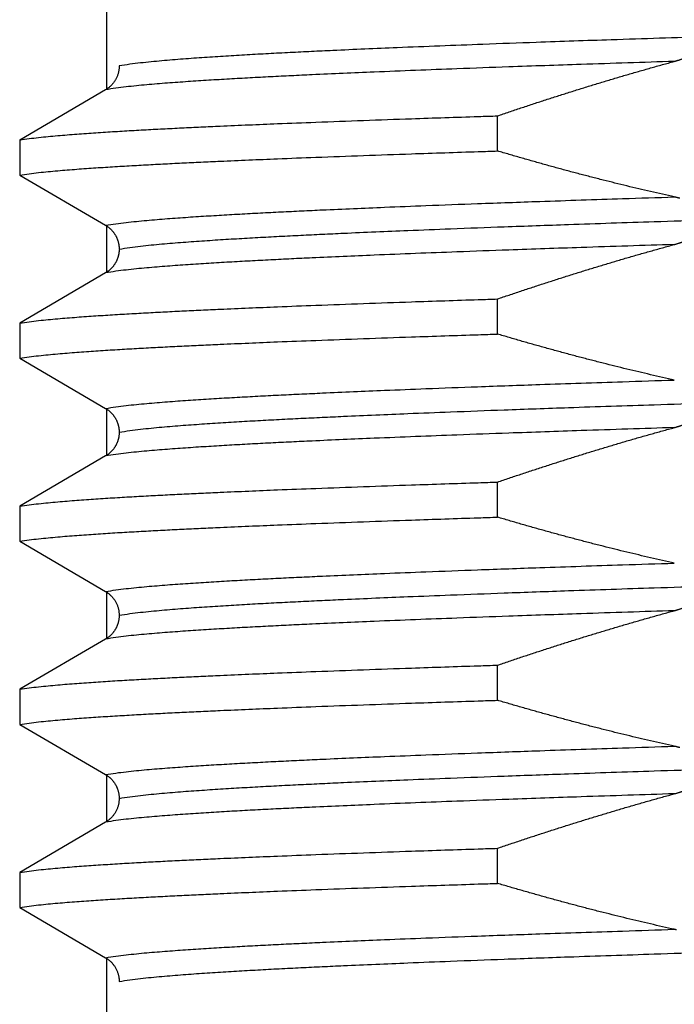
# Model space of a CAD drawing. Header units: millimetres. Extents: x 0 to 1071, y 0 to 742.
# Tile 40 of 130: x 206.76 to 210.34, y 469.79 to 475.17. Entities that reach past the tile are written whole.
import ezdxf

# ---------------------------------------------------------------- set-up
doc = ezdxf.new("R2010")
doc.units = ezdxf.units.MM
doc.header["$LTSCALE"] = 0.454724
doc.layers.add('NoLayerName_001', color=7, linetype='Continuous')

msp = doc.modelspace()

# ---------------------------------------------------------------- linework, layer by layer
at = {"layer": 'NoLayerName_001', "color": 60, "linetype": 'Continuous', "lineweight": 25}
for p, q in [((207.237255, 474.784559), (207.237255, 477.805713)), ((207.230295, 474.784559), (206.761125, 474.510308)), ((209.37063, 474.450383), (209.37063, 474.642093)), ((206.761125, 474.510308), (206.761125, 474.318598)), ((206.761125, 474.318598), (207.230294, 474.044347)), ((207.237255, 473.784559), (207.237255, 474.044347)), ((207.230295, 473.784559), (206.761125, 473.510308)), ((209.37063, 473.450383), (209.37063, 473.642093)), ((206.761125, 473.510308), (206.761125, 473.318598)), ((206.761125, 473.318598), (207.230289, 473.04435)), ((207.237255, 472.78454), (207.237255, 473.04435)), ((207.230261, 472.78454), (206.761125, 472.510308)), ((209.37063, 472.450383), (209.37063, 472.642093)), ((206.761125, 472.510308), (206.761125, 472.318598)), ((206.761125, 472.318598), (207.230268, 472.044362)), ((207.237255, 471.784559), (207.237255, 472.044362)), ((207.230294, 471.784559), (206.761125, 471.510308)), ((209.37063, 471.450383), (209.37063, 471.642093)), ((206.761125, 471.510308), (206.761125, 471.318598)), ((206.761125, 471.318598), (207.230294, 471.044347)), ((207.237255, 470.784538), (207.237255, 471.044347)), ((207.230258, 470.784538), (206.761125, 470.510308)), ((209.37063, 470.450383), (209.37063, 470.642093)), ((206.761125, 470.510308), (206.761125, 470.318598)), ((206.761125, 470.318598), (207.230258, 470.044368)), ((207.237255, 467.189453), (207.237255, 470.044368))]:
    msp.add_line(p, q, dxfattribs=at)
for points, knots in [([(210.518733, 475.074377), (210.34323, 475.068645), (210.031217, 475.058687), (209.621735, 475.044535), (209.309768, 475.03321), (209.056313, 475.023542), (208.841867, 475.014925), (208.646934, 475.00667), (208.491004, 474.999702), (208.354578, 474.993288), (208.237654, 474.987541), (208.140231, 474.982485), (208.062303, 474.978247), (208.003863, 474.974963), (207.94543, 474.971566), (207.887005, 474.968037), (207.828589, 474.964353), (207.770183, 474.960495), (207.711789, 474.956438), (207.653408, 474.952173), (207.595048, 474.947624), (207.536725, 474.942654), (207.478447, 474.937172), (207.420248, 474.930955), (207.362093, 474.924175), (207.323625, 474.917554), (207.304354, 474.914506)], [0, 0, 0, 0, 0.52679013, 0.9365158, 1.22917714, 1.46330633, 1.69743527, 1.87303188, 2.04862879, 2.16569402, 2.28275967, 2.39982475, 2.4583569, 2.51688874, 2.57542031, 2.63395185, 2.69248374, 2.75101655, 2.80955102, 2.86808795, 2.92662542, 2.98516027, 3.04369185, 3.10222256, 3.16075815, 3.21929058, 3.21929058, 3.21929058, 3.21929058]), ([(210.336547, 474.939593), (210.33847, 474.940126), (210.34232, 474.941177), (210.348074, 474.942836), (210.353813, 474.944545), (210.359534, 474.946315), (210.365236, 474.948145), (210.370919, 474.950037), (210.376582, 474.951992), (210.382222, 474.954011), (210.38784, 474.956097), (210.393433, 474.95825), (210.399001, 474.960471), (210.404541, 474.962764), (210.410049, 474.965133), (210.415521, 474.96758), (210.420956, 474.970109), (210.426349, 474.972723), (210.431697, 474.975425), (210.436996, 474.978219), (210.442244, 474.981107), (210.447437, 474.984094), (210.45257, 474.987181), (210.457637, 474.990377), (210.462629, 474.993688), (210.467538, 474.997123), (210.472354, 475.000686), (210.477069, 475.004386), (210.481667, 475.008231), (210.486133, 475.012229), (210.490452, 475.01639), (210.494605, 475.020721), (210.498574, 475.025226), (210.50232, 475.029921), (210.5058, 475.034819), (210.508968, 475.039932), (210.511783, 475.045266), (210.514172, 475.050821), (210.51618, 475.056543), (210.517027, 475.060493), (210.517512, 475.06245)], [0, 0, 0, 0, 0.005986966, 0.011974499, 0.017962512, 0.023950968, 0.029939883, 0.035929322, 0.041919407, 0.047910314, 0.053902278, 0.059895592, 0.065890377, 0.071885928, 0.07788147, 0.083876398, 0.089870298, 0.09586295, 0.101854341, 0.107844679, 0.113834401, 0.119824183, 0.125814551, 0.131804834, 0.137794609, 0.143784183, 0.149774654, 0.155767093, 0.161760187, 0.167753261, 0.173747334, 0.17974529, 0.185749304, 0.191753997, 0.197757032, 0.203763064, 0.209784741, 0.21583411, 0.221892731, 0.227939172, 0.227939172, 0.227939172, 0.227939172]), ([(210.336543, 474.939592), (210.16694, 474.934047), (209.865418, 474.924421), (209.469705, 474.910706), (209.168229, 474.899721), (208.923297, 474.890335), (208.716063, 474.881965), (208.527686, 474.873943), (208.377, 474.867169), (208.245163, 474.860932), (208.132172, 474.855343), (208.038026, 474.850425), (207.96272, 474.846303), (207.906246, 474.843109), (207.849779, 474.839806), (207.793319, 474.836373), (207.736868, 474.832791), (207.680428, 474.82904), (207.623999, 474.825096), (207.567583, 474.82095), (207.511187, 474.816528), (207.454827, 474.811701), (207.398511, 474.806383), (207.34227, 474.800367), (207.286072, 474.793803), (207.248888, 474.787464), (207.230261, 474.78454)], [0, 0, 0, 0, 0.50907828, 0.90502807, 1.18784948, 1.41410673, 1.64036375, 1.81005644, 1.9797494, 2.09287861, 2.20600821, 2.31913729, 2.37570147, 2.43226537, 2.48882905, 2.54539269, 2.60195667, 2.6585215, 2.71508787, 2.77165653, 2.8282256, 2.88479222, 2.94135588, 2.99791887, 3.05448627, 3.11105073, 3.11105073, 3.11105073, 3.11105073]), ([(209.37063, 474.642093), (209.391901, 474.649309), (209.434423, 474.663797), (209.498324, 474.685192), (209.562298, 474.706376), (209.626359, 474.727309), (209.690501, 474.747993), (209.754728, 474.76842), (209.819038, 474.788583), (209.883432, 474.808477), (209.947909, 474.828095), (210.01247, 474.84743), (210.077114, 474.866476), (210.141842, 474.885229), (210.206657, 474.90367), (210.271544, 474.921843), (210.314887, 474.933651), (210.336547, 474.939593)], [0, 0, 0, 0, 0.06738228, 0.1347694, 0.2021603, 0.26955401, 0.33694961, 0.40434626, 0.4717432, 0.53913974, 0.60653526, 0.67392922, 0.74132116, 0.80871072, 0.8760976, 0.94348159, 1.01086257, 1.01086257, 1.01086257, 1.01086257]), ([(207.304354, 474.914506), (207.304286, 474.911923), (207.304249, 474.906745), (207.303602, 474.89899), (207.302605, 474.891255), (207.3012, 474.883563), (207.299406, 474.875937), (207.297223, 474.868402), (207.294656, 474.860981), (207.291708, 474.853697), (207.288383, 474.846573), (207.284684, 474.839634), (207.280616, 474.832904), (207.276196, 474.826399), (207.271442, 474.820137), (207.266373, 474.814135), (207.261007, 474.808408), (207.25536, 474.802975), (207.249454, 474.797848), (207.243296, 474.79306), (207.23694, 474.78857), (207.232489, 474.785923), (207.230295, 474.784559)], [0, 0, 0, 0, 0.007751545, 0.015528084, 0.023326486, 0.031143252, 0.038974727, 0.046817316, 0.054667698, 0.062523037, 0.070381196, 0.078240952, 0.086101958, 0.093963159, 0.101822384, 0.109676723, 0.117522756, 0.125356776, 0.133175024, 0.140973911, 0.148750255, 0.156501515, 0.156501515, 0.156501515, 0.156501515]), ([(206.761125, 474.510308), (206.778363, 474.512848), (206.812785, 474.518316), (206.864735, 474.524194), (206.916726, 474.529581), (206.96878, 474.534364), (207.020871, 474.538718), (207.072991, 474.542729), (207.125127, 474.546513), (207.177275, 474.550101), (207.229435, 474.553512), (207.281604, 474.556768), (207.333781, 474.559891), (207.385965, 474.562902), (207.455551, 474.566779), (207.542547, 474.571388), (207.646959, 474.576611), (207.751382, 474.581593), (207.87322, 474.587153), (208.012478, 474.593194), (208.186565, 474.600373), (208.395489, 474.608537), (208.639253, 474.617547), (208.935272, 474.627903), (209.179069, 474.635977), (209.335801, 474.640977), (209.37063, 474.642093)], [0, 0, 0, 0, 0.05227081, 0.10454295, 0.15681302, 0.20908378, 0.26135679, 0.31363107, 0.36590409, 0.4181756, 0.4704463, 0.52271668, 0.57498704, 0.62725752, 0.67952818, 0.78406999, 0.88861208, 0.99315376, 1.09769515, 1.25450709, 1.41131904, 1.62040181, 1.88175527, 2.14310885, 2.50900395, 2.61354529, 2.61354529, 2.61354529, 2.61354529]), ([(206.761125, 474.318598), (206.778363, 474.321138), (206.812785, 474.326606), (206.864735, 474.332484), (206.916726, 474.337871), (206.96878, 474.342654), (207.020871, 474.347008), (207.072991, 474.351019), (207.125127, 474.354803), (207.177275, 474.358391), (207.229435, 474.361802), (207.281604, 474.365058), (207.333781, 474.368181), (207.385965, 474.371192), (207.455551, 474.375069), (207.542547, 474.379678), (207.646959, 474.384901), (207.751382, 474.389883), (207.87322, 474.395444), (208.012478, 474.401485), (208.186565, 474.408663), (208.395489, 474.416827), (208.639253, 474.425837), (208.935272, 474.436194), (209.179069, 474.444267), (209.335801, 474.449268), (209.37063, 474.450383)], [0, 0, 0, 0, 0.05227081, 0.10454295, 0.15681302, 0.20908378, 0.26135679, 0.31363107, 0.36590409, 0.4181756, 0.4704463, 0.52271668, 0.57498704, 0.62725752, 0.67952818, 0.78406999, 0.88861208, 0.99315376, 1.09769515, 1.25450709, 1.41131904, 1.62040181, 1.88175527, 2.14310885, 2.50900395, 2.61354529, 2.61354529, 2.61354529, 2.61354529]), ([(210.33655, 474.199422), (210.314901, 474.204238), (210.271582, 474.213784), (210.206719, 474.228623), (210.141923, 474.243766), (210.077206, 474.259263), (210.012567, 474.275091), (209.948006, 474.291248), (209.883525, 474.307726), (209.819125, 474.32452), (209.754804, 474.341622), (209.690566, 474.359025), (209.62641, 474.376724), (209.562335, 474.39471), (209.498348, 474.412986), (209.434434, 474.431505), (209.391904, 474.444113), (209.37063, 474.450383)], [0, 0, 0, 0, 0.066534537, 0.133073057, 0.199615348, 0.266161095, 0.332709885, 0.399261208, 0.465814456, 0.53236893, 0.598923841, 0.665478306, 0.73203136, 0.798581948, 0.865128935, 0.931671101, 0.99820715, 0.99820715, 0.99820715, 0.99820715]), ([(207.230261, 474.044366), (207.248888, 474.047291), (207.286072, 474.05363), (207.342269, 474.060194), (207.398511, 474.06621), (207.454827, 474.071528), (207.511187, 474.076354), (207.567583, 474.080776), (207.623999, 474.084923), (207.680428, 474.088866), (207.736869, 474.092618), (207.793319, 474.0962), (207.849779, 474.099633), (207.906246, 474.102937), (207.981545, 474.107196), (208.075682, 474.112264), (208.188666, 474.118001), (208.301664, 474.123461), (208.433506, 474.129572), (208.584198, 474.136219), (208.77258, 474.144115), (208.998658, 474.153121), (209.28128, 474.163758), (209.639294, 474.176492), (209.997332, 474.188557), (210.242319, 474.196382), (210.336543, 474.199423)], [0, 0, 0, 0, 0.05656448, 0.1131319, 0.16969492, 0.2262586, 0.28282524, 0.33939432, 0.395963, 0.4525294, 0.50909425, 0.56565824, 0.62222191, 0.67878561, 0.73534953, 0.84847815, 0.96160764, 1.07473718, 1.18786615, 1.35755901, 1.52725177, 1.75350893, 2.03633057, 2.37571627, 2.82823048, 3.11105187, 3.11105187, 3.11105187, 3.11105187]), ([(210.367113, 474.191844), (210.365425, 474.192305), (210.362052, 474.193239), (210.356973, 474.194567), (210.351884, 474.195853), (210.346782, 474.197089), (210.341672, 474.198285), (210.338256, 474.19904), (210.33655, 474.199422)], [0, 0, 0, 0, 0.0052497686, 0.0104994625, 0.0157488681, 0.020997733, 0.026245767, 0.0314926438, 0.0314926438, 0.0314926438, 0.0314926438]), ([(207.304361, 473.9144), (207.323632, 473.917448), (207.3621, 473.924069), (207.420256, 473.930849), (207.478454, 473.937065), (207.536732, 473.942548), (207.595055, 473.947518), (207.653415, 473.952067), (207.711796, 473.956332), (207.77019, 473.960388), (207.828596, 473.964246), (207.887012, 473.96793), (207.945437, 473.97146), (208.00387, 473.974857), (208.08179, 473.979236), (208.179205, 473.984446), (208.296121, 473.990344), (208.413052, 473.995958), (208.549483, 474.002243), (208.705419, 474.009081), (208.900357, 474.017207), (209.134303, 474.02648), (209.426759, 474.037438), (209.797231, 474.050571), (210.167726, 474.063028), (210.421236, 474.071125), (210.518739, 474.074271)], [0, 0, 0, 0, 0.05853241, 0.11706797, 0.17559866, 0.23413021, 0.29266504, 0.35120248, 0.40973939, 0.46827384, 0.52680663, 0.58533849, 0.64387001, 0.70240156, 0.76093337, 0.87799787, 0.9950633, 1.11212879, 1.22919366, 1.40479033, 1.58038688, 1.81451579, 2.10717714, 2.45837048, 2.92662819, 3.21928928, 3.21928928, 3.21928928, 3.21928928]), ([(207.230294, 474.044347), (207.231763, 474.043453), (207.234725, 474.041703), (207.23903, 474.03885), (207.243248, 474.035865), (207.247359, 474.032729), (207.251362, 474.029452), (207.25525, 474.026037), (207.259018, 474.02249), (207.262659, 474.018814), (207.266169, 474.015014), (207.269545, 474.011096), (207.272782, 474.007065), (207.275878, 474.002925), (207.278827, 473.998681), (207.281628, 473.994339), (207.284276, 473.989903), (207.286768, 473.985378), (207.289102, 473.98077), (207.291277, 473.976084), (207.293293, 473.971326), (207.295149, 473.966501), (207.296843, 473.961615), (207.298374, 473.956673), (207.299743, 473.95168), (207.300945, 473.946644), (207.301975, 473.941571), (207.302829, 473.936467), (207.303504, 473.931339), (207.303986, 473.926195), (207.304302, 473.921041), (207.304321, 473.917601), (207.304354, 473.915883)], [0, 0, 0, 0, 0.005157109, 0.010319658, 0.015486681, 0.020657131, 0.025829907, 0.031003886, 0.036177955, 0.041351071, 0.046522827, 0.051693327, 0.056862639, 0.062030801, 0.06719784, 0.072363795, 0.07752874, 0.082692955, 0.087857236, 0.093022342, 0.098188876, 0.103357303, 0.108527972, 0.113701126, 0.11887687, 0.12405409, 0.129230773, 0.134405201, 0.139576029, 0.144742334, 0.149903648, 0.155060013, 0.155060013, 0.155060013, 0.155060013]), ([(210.336551, 473.939595), (210.338466, 473.940125), (210.342301, 473.941172), (210.34803, 473.942823), (210.353744, 473.944524), (210.359441, 473.946286), (210.36512, 473.948107), (210.370779, 473.94999), (210.376418, 473.951934), (210.382035, 473.953943), (210.38763, 473.956018), (210.3932, 473.958158), (210.398746, 473.960367), (210.404264, 473.962647), (210.40975, 473.965002), (210.415201, 473.967434), (210.420615, 473.969947), (210.425988, 473.972545), (210.431316, 473.975229), (210.436596, 473.978004), (210.441825, 473.980873), (210.447, 473.983839), (210.452116, 473.986904), (210.457167, 473.990077), (210.462145, 473.993363), (210.467041, 473.99677), (210.471849, 474.000305), (210.476558, 474.003973), (210.481154, 474.007783), (210.485619, 474.011746), (210.489937, 474.015868), (210.494089, 474.020158), (210.498056, 474.024623), (210.501806, 474.029275), (210.5053, 474.034127), (210.508501, 474.039191), (210.511374, 474.044474), (210.513852, 474.049971), (210.515966, 474.055635), (210.516878, 474.059558), (210.517396, 474.061498)], [0, 0, 0, 0, 0.005961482, 0.011923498, 0.017885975, 0.023848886, 0.029812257, 0.035776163, 0.041740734, 0.047706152, 0.053672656, 0.059640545, 0.06560994, 0.071580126, 0.077550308, 0.083519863, 0.08948835, 0.095455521, 0.101421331, 0.107385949, 0.11334977, 0.119313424, 0.125277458, 0.131241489, 0.137205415, 0.143169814, 0.149135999, 0.155105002, 0.161074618, 0.167043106, 0.173010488, 0.178978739, 0.184950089, 0.190922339, 0.196896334, 0.202878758, 0.208882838, 0.214918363, 0.220960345, 0.226983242, 0.226983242, 0.226983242, 0.226983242]), ([(210.336543, 473.939592), (210.166941, 473.934048), (209.865418, 473.924421), (209.469706, 473.910707), (209.168229, 473.899721), (208.923297, 473.890335), (208.716063, 473.881965), (208.527686, 473.873943), (208.377, 473.867169), (208.245164, 473.860933), (208.132172, 473.855343), (208.038026, 473.850426), (207.96272, 473.846304), (207.906246, 473.84311), (207.849779, 473.839806), (207.793319, 473.836373), (207.736869, 473.832791), (207.680428, 473.82904), (207.623999, 473.825096), (207.567583, 473.82095), (207.511187, 473.816528), (207.454827, 473.811701), (207.398511, 473.806383), (207.34227, 473.800367), (207.286072, 473.793803), (207.248888, 473.787464), (207.230261, 473.78454)], [0, 0, 0, 0, 0.50907838, 0.90502824, 1.1878497, 1.41410699, 1.64036405, 1.81005677, 1.97974976, 2.09287899, 2.20600862, 2.31913772, 2.37570191, 2.43226582, 2.48882951, 2.54539316, 2.60195715, 2.65852199, 2.71508838, 2.77165704, 2.82822612, 2.88479275, 2.94135642, 2.99791943, 3.05448684, 3.11105131, 3.11105131, 3.11105131, 3.11105131]), ([(207.304354, 473.913028), (207.30432, 473.911309), (207.304299, 473.907869), (207.303982, 473.902715), (207.3035, 473.897571), (207.302826, 473.892443), (207.301973, 473.887339), (207.300944, 473.882265), (207.299744, 473.877229), (207.298377, 473.872236), (207.296846, 473.867294), (207.295152, 473.862407), (207.293296, 473.857582), (207.29128, 473.852824), (207.289104, 473.848138), (207.286769, 473.84353), (207.284277, 473.839005), (207.281629, 473.834569), (207.278828, 473.830226), (207.275878, 473.825983), (207.272783, 473.821843), (207.269545, 473.817811), (207.26617, 473.813893), (207.26266, 473.810093), (207.259019, 473.806417), (207.255251, 473.80287), (207.251363, 473.799455), (207.24736, 473.796177), (207.243248, 473.793041), (207.23903, 473.790056), (207.234725, 473.787203), (207.231763, 473.785453), (207.230295, 473.784559)], [0, 0, 0, 0, 0.005156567, 0.010318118, 0.015484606, 0.020655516, 0.025829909, 0.03100646, 0.036183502, 0.041359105, 0.046532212, 0.051702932, 0.056871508, 0.062038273, 0.06720367, 0.072368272, 0.077532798, 0.082698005, 0.087864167, 0.093031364, 0.098199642, 0.10336904, 0.108539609, 0.113711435, 0.118884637, 0.124058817, 0.129232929, 0.134405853, 0.139576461, 0.144743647, 0.149906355, 0.155063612, 0.155063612, 0.155063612, 0.155063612]), ([(209.37063, 473.642093), (209.391901, 473.649309), (209.434424, 473.663798), (209.498325, 473.685192), (209.562299, 473.706377), (209.62636, 473.727309), (209.690503, 473.747994), (209.75473, 473.76842), (209.81904, 473.788584), (209.883434, 473.808478), (209.947912, 473.828095), (210.012473, 473.847431), (210.077118, 473.866477), (210.141846, 473.88523), (210.206661, 473.903672), (210.271549, 473.921845), (210.314891, 473.933653), (210.336551, 473.939595)], [0, 0, 0, 0, 0.06738262, 0.13477006, 0.2021613, 0.26955534, 0.33695127, 0.40434826, 0.47174553, 0.5391424, 0.60653826, 0.67393255, 0.74132483, 0.80871472, 0.87610193, 0.94348625, 1.01086757, 1.01086757, 1.01086757, 1.01086757]), ([(206.761125, 473.510308), (206.778363, 473.512848), (206.812785, 473.518316), (206.864735, 473.524194), (206.916726, 473.529581), (206.96878, 473.534364), (207.020871, 473.538718), (207.072991, 473.542729), (207.125127, 473.546513), (207.177275, 473.550101), (207.229435, 473.553512), (207.281604, 473.556768), (207.333781, 473.559891), (207.385965, 473.562902), (207.455551, 473.566779), (207.542547, 473.571388), (207.646959, 473.576611), (207.751382, 473.581593), (207.87322, 473.587153), (208.012478, 473.593194), (208.186565, 473.600373), (208.395489, 473.608537), (208.639253, 473.617547), (208.935272, 473.627903), (209.179069, 473.635977), (209.335801, 473.640977), (209.37063, 473.642093)], [0, 0, 0, 0, 0.05227081, 0.10454295, 0.15681302, 0.20908378, 0.26135679, 0.31363107, 0.36590409, 0.4181756, 0.4704463, 0.52271668, 0.57498704, 0.62725752, 0.67952818, 0.78406999, 0.88861208, 0.99315376, 1.09769515, 1.25450709, 1.41131904, 1.62040181, 1.88175527, 2.14310885, 2.50900395, 2.61354529, 2.61354529, 2.61354529, 2.61354529]), ([(206.761125, 473.318598), (206.778363, 473.321138), (206.812785, 473.326606), (206.864735, 473.332484), (206.916726, 473.337871), (206.96878, 473.342654), (207.020871, 473.347008), (207.072991, 473.351019), (207.125127, 473.354803), (207.177275, 473.358391), (207.229435, 473.361802), (207.281604, 473.365058), (207.333781, 473.368181), (207.385965, 473.371192), (207.455551, 473.375069), (207.542547, 473.379678), (207.646959, 473.384901), (207.751382, 473.389883), (207.87322, 473.395444), (208.012478, 473.401485), (208.186565, 473.408663), (208.395489, 473.416827), (208.639253, 473.425837), (208.935272, 473.436194), (209.179069, 473.444267), (209.335801, 473.449268), (209.37063, 473.450383)], [0, 0, 0, 0, 0.05227081, 0.10454295, 0.15681302, 0.20908378, 0.26135679, 0.31363107, 0.36590409, 0.4181756, 0.4704463, 0.52271668, 0.57498704, 0.62725752, 0.67952818, 0.78406999, 0.88861208, 0.99315376, 1.09769515, 1.25450709, 1.41131904, 1.62040181, 1.88175527, 2.14310885, 2.50900395, 2.61354529, 2.61354529, 2.61354529, 2.61354529]), ([(210.336566, 473.199418), (210.314916, 473.204234), (210.271597, 473.213781), (210.206733, 473.22862), (210.141935, 473.243763), (210.077218, 473.25926), (210.012577, 473.275088), (209.948016, 473.291245), (209.883534, 473.307724), (209.819132, 473.324518), (209.754811, 473.34162), (209.690571, 473.359024), (209.626414, 473.376723), (209.562339, 473.394709), (209.49835, 473.412986), (209.434435, 473.431504), (209.391905, 473.444113), (209.37063, 473.450383)], [0, 0, 0, 0, 0.066535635, 0.133075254, 0.199618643, 0.266165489, 0.332715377, 0.399267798, 0.465822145, 0.532377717, 0.598933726, 0.665489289, 0.73204344, 0.798595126, 0.865143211, 0.931686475, 0.998223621, 0.998223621, 0.998223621, 0.998223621]), ([(207.23026, 473.044367), (207.248887, 473.047291), (207.286071, 473.053631), (207.342269, 473.060195), (207.39851, 473.06621), (207.454826, 473.071528), (207.511187, 473.076354), (207.567582, 473.080776), (207.623998, 473.084923), (207.680428, 473.088866), (207.736868, 473.092617), (207.793319, 473.0962), (207.849779, 473.099632), (207.906246, 473.102936), (207.981545, 473.107195), (208.075682, 473.112263), (208.188666, 473.118), (208.301664, 473.12346), (208.433506, 473.129571), (208.584198, 473.136218), (208.772581, 473.144114), (208.998659, 473.15312), (209.281281, 473.163757), (209.639296, 473.176491), (209.997334, 473.188556), (210.242321, 473.196381), (210.336546, 473.199423)], [0, 0, 0, 0, 0.05656453, 0.11313201, 0.16969507, 0.22625881, 0.2828255, 0.33939464, 0.39596336, 0.45252982, 0.50909472, 0.56565877, 0.62222249, 0.67878624, 0.73535021, 0.84847894, 0.96160853, 1.07473818, 1.18786725, 1.35756027, 1.52725318, 1.75351056, 2.03633246, 2.37571847, 2.8282331, 3.11105476, 3.11105476, 3.11105476, 3.11105476]), ([(207.304355, 472.9144), (207.323626, 472.917448), (207.362094, 472.924068), (207.420249, 472.930848), (207.478448, 472.937065), (207.536725, 472.942548), (207.595049, 472.947518), (207.653409, 472.952067), (207.71179, 472.956332), (207.770184, 472.960388), (207.828589, 472.964247), (207.887006, 472.96793), (207.945431, 472.97146), (208.003864, 472.974857), (208.081783, 472.979235), (208.179198, 472.984446), (208.296115, 472.990344), (208.413046, 472.995958), (208.549477, 473.002243), (208.705413, 473.009081), (208.900351, 473.017207), (209.134296, 473.026479), (209.426753, 473.037438), (209.797224, 473.050571), (210.167719, 473.063028), (210.421229, 473.071125), (210.518732, 473.07427)], [0, 0, 0, 0, 0.0585324, 0.11706795, 0.17559863, 0.23413018, 0.292665, 0.35120243, 0.40973934, 0.46827378, 0.52680655, 0.58533841, 0.64386991, 0.70240146, 0.76093326, 0.87799774, 0.99506316, 1.11212863, 1.22919348, 1.40479013, 1.58038665, 1.81451553, 2.10717684, 2.45837012, 2.92662777, 3.21928881, 3.21928881, 3.21928881, 3.21928881]), ([(207.230289, 473.04435), (207.231758, 473.043456), (207.234722, 473.041704), (207.23903, 473.038849), (207.243251, 473.035862), (207.247366, 473.032723), (207.251372, 473.029444), (207.255262, 473.026026), (207.259032, 473.022475), (207.262675, 473.018796), (207.266187, 473.014993), (207.269564, 473.011071), (207.272803, 473.007036), (207.275899, 473.002893), (207.27885, 472.998645), (207.281652, 472.994299), (207.2843, 472.989859), (207.286793, 472.98533), (207.289127, 472.980718), (207.291303, 472.976027), (207.293319, 472.971265), (207.295174, 472.966436), (207.296867, 472.961545), (207.298396, 472.956598), (207.299762, 472.951602), (207.300961, 472.946561), (207.301988, 472.941483), (207.302838, 472.936375), (207.303509, 472.931243), (207.303989, 472.926095), (207.304303, 472.920937), (207.304321, 472.917494), (207.304354, 472.915775)], [0, 0, 0, 0, 0.005160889, 0.010327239, 0.015498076, 0.020672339, 0.02584892, 0.031026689, 0.036204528, 0.041381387, 0.04655687, 0.051731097, 0.056904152, 0.062076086, 0.067246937, 0.072416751, 0.077585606, 0.082753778, 0.087922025, 0.093091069, 0.098261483, 0.103433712, 0.108608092, 0.113784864, 0.118964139, 0.124144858, 0.129325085, 0.134503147, 0.139677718, 0.144847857, 0.150013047, 0.155173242, 0.155173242, 0.155173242, 0.155173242]), ([(210.336553, 472.939595), (210.338259, 472.940067), (210.341676, 472.940999), (210.346783, 472.942461), (210.35188, 472.943963), (210.356963, 472.945512), (210.362032, 472.947108), (210.367086, 472.948753), (210.372124, 472.950446), (210.377144, 472.952189), (210.382146, 472.953983), (210.387128, 472.955829), (210.39209, 472.957729), (210.397031, 472.959682), (210.401949, 472.961691), (210.406842, 472.963758), (210.41171, 472.965885), (210.41655, 472.968073), (210.421362, 472.970325), (210.426142, 472.972642), (210.430889, 472.975028), (210.435599, 472.977486), (210.44027, 472.980017), (210.444899, 472.982626), (210.449483, 472.985313), (210.454017, 472.988084), (210.458497, 472.990942), (210.462916, 472.993893), (210.46727, 472.996941), (210.471553, 473.000091), (210.475757, 473.003346), (210.479874, 473.006712), (210.483891, 473.010197), (210.487797, 473.013806), (210.49158, 473.017546), (210.495228, 473.021421), (210.498724, 473.025436), (210.502044, 473.029601), (210.505148, 473.03393), (210.508053, 473.038405), (210.50972, 473.041548), (210.510589, 473.043101)], [0, 0, 0, 0, 0.005311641, 0.010624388, 0.015937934, 0.021252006, 0.026566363, 0.0318808, 0.037195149, 0.042509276, 0.047823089, 0.053136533, 0.058449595, 0.063762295, 0.069074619, 0.074386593, 0.079698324, 0.085010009, 0.090321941, 0.095634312, 0.100946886, 0.106259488, 0.111572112, 0.11688493, 0.12219828, 0.127512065, 0.132825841, 0.138139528, 0.143453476, 0.148768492, 0.154085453, 0.159403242, 0.164720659, 0.170037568, 0.175354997, 0.180675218, 0.185998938, 0.191323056, 0.196647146, 0.201974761, 0.207313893, 0.207313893, 0.207313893, 0.207313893]), ([(210.336541, 472.939592), (210.166939, 472.934047), (209.865416, 472.924422), (209.469703, 472.910707), (209.168226, 472.899721), (208.923294, 472.890335), (208.71606, 472.881965), (208.527683, 472.873943), (208.376996, 472.867169), (208.24516, 472.860932), (208.132168, 472.855343), (208.038022, 472.850424), (207.962716, 472.846302), (207.906242, 472.843108), (207.849775, 472.839804), (207.793315, 472.836371), (207.736864, 472.832788), (207.680423, 472.829037), (207.623994, 472.825093), (207.567578, 472.820947), (207.511183, 472.816525), (207.454822, 472.811698), (207.398506, 472.80638), (207.342265, 472.800365), (207.286067, 472.793801), (207.248883, 472.787461), (207.230256, 472.784537)], [0, 0, 0, 0, 0.50907888, 0.90502913, 1.18785087, 1.41410838, 1.64036566, 1.81005855, 1.9797517, 2.09288105, 2.20601078, 2.31914, 2.37570424, 2.43226821, 2.48883195, 2.54539566, 2.60195971, 2.6585246, 2.71509105, 2.77165977, 2.8282289, 2.88479558, 2.9413593, 2.99792236, 3.05448984, 3.11105436, 3.11105436, 3.11105436, 3.11105436]), ([(207.304354, 472.915083), (207.304324, 472.913341), (207.304307, 472.909854), (207.30403, 472.904627), (207.303602, 472.899408), (207.302994, 472.894203), (207.302213, 472.889019), (207.301255, 472.883865), (207.300119, 472.878748), (207.298805, 472.873674), (207.297312, 472.86865), (207.295643, 472.863683), (207.293803, 472.858777), (207.291793, 472.853939), (207.289616, 472.849174), (207.287275, 472.844487), (207.284773, 472.839884), (207.282114, 472.835372), (207.279299, 472.830954), (207.276333, 472.826636), (207.273218, 472.822424), (207.269958, 472.818323), (207.266556, 472.814337), (207.263015, 472.810473), (207.259338, 472.806734), (207.255531, 472.803128), (207.251599, 472.799658), (207.247548, 472.796328), (207.243385, 472.793143), (207.239112, 472.790114), (207.234751, 472.78722), (207.231749, 472.785446), (207.230261, 472.78454)], [0, 0, 0, 0, 0.005226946, 0.01045971, 0.015696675, 0.020936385, 0.026177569, 0.031419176, 0.036660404, 0.041900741, 0.047140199, 0.052379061, 0.057617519, 0.06285568, 0.06809359, 0.073331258, 0.078568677, 0.083805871, 0.089042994, 0.094280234, 0.099517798, 0.104755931, 0.109994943, 0.115235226, 0.120477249, 0.125720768, 0.130964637, 0.1362076, 0.141448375, 0.146685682, 0.151918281, 0.157145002, 0.157145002, 0.157145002, 0.157145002]), ([(209.37063, 472.642093), (209.391901, 472.649309), (209.434424, 472.663798), (209.498325, 472.685192), (209.5623, 472.706377), (209.62636, 472.727309), (209.690504, 472.747994), (209.75473, 472.768421), (209.819041, 472.788584), (209.883435, 472.808478), (209.947913, 472.828096), (210.012474, 472.847431), (210.077119, 472.866477), (210.141847, 472.885231), (210.206662, 472.903672), (210.27155, 472.921845), (210.314892, 472.933653), (210.336553, 472.939595)], [0, 0, 0, 0, 0.06738271, 0.13477024, 0.20216157, 0.2695557, 0.33695172, 0.4043488, 0.47174616, 0.53914312, 0.60653907, 0.67393345, 0.74132582, 0.8087158, 0.8761031, 0.94348751, 1.01086892, 1.01086892, 1.01086892, 1.01086892]), ([(206.761125, 472.510308), (206.778363, 472.512848), (206.812785, 472.518316), (206.864735, 472.524194), (206.916726, 472.529581), (206.96878, 472.534364), (207.020871, 472.538718), (207.072991, 472.542729), (207.125127, 472.546513), (207.177275, 472.550101), (207.229435, 472.553512), (207.281604, 472.556768), (207.333781, 472.559891), (207.385965, 472.562902), (207.455551, 472.566779), (207.542547, 472.571388), (207.646959, 472.576611), (207.751382, 472.581593), (207.87322, 472.587153), (208.012478, 472.593194), (208.186565, 472.600373), (208.395489, 472.608537), (208.639253, 472.617547), (208.935272, 472.627903), (209.179069, 472.635977), (209.335801, 472.640977), (209.37063, 472.642093)], [0, 0, 0, 0, 0.05227081, 0.10454295, 0.15681302, 0.20908378, 0.26135679, 0.31363107, 0.36590409, 0.4181756, 0.4704463, 0.52271668, 0.57498704, 0.62725752, 0.67952818, 0.78406999, 0.88861208, 0.99315376, 1.09769515, 1.25450709, 1.41131904, 1.62040181, 1.88175527, 2.14310885, 2.50900395, 2.61354529, 2.61354529, 2.61354529, 2.61354529]), ([(206.761125, 472.318598), (206.778363, 472.321138), (206.812785, 472.326606), (206.864735, 472.332484), (206.916726, 472.337871), (206.96878, 472.342654), (207.020871, 472.347008), (207.072991, 472.351019), (207.125127, 472.354803), (207.177275, 472.358391), (207.229435, 472.361802), (207.281604, 472.365058), (207.333781, 472.368181), (207.385965, 472.371192), (207.455551, 472.375069), (207.542547, 472.379678), (207.646959, 472.384901), (207.751382, 472.389883), (207.87322, 472.395444), (208.012478, 472.401485), (208.186565, 472.408663), (208.395489, 472.416827), (208.639253, 472.425837), (208.935272, 472.436194), (209.179069, 472.444267), (209.335801, 472.449268), (209.37063, 472.450383)], [0, 0, 0, 0, 0.05227081, 0.10454295, 0.15681302, 0.20908378, 0.26135679, 0.31363107, 0.36590409, 0.4181756, 0.4704463, 0.52271668, 0.57498704, 0.62725752, 0.67952818, 0.78406999, 0.88861208, 0.99315376, 1.09769515, 1.25450709, 1.41131904, 1.62040181, 1.88175527, 2.14310885, 2.50900395, 2.61354529, 2.61354529, 2.61354529, 2.61354529]), ([(210.336556, 472.19942), (210.314907, 472.204237), (210.271588, 472.213783), (210.206724, 472.228622), (210.141927, 472.243765), (210.077211, 472.259262), (210.012571, 472.27509), (209.94801, 472.291247), (209.883529, 472.307725), (209.819127, 472.324519), (209.754807, 472.341621), (209.690568, 472.359025), (209.626411, 472.376724), (209.562337, 472.39471), (209.498348, 472.412986), (209.434435, 472.431505), (209.391904, 472.444113), (209.37063, 472.450383)], [0, 0, 0, 0, 0.066534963, 0.133073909, 0.199616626, 0.2661628, 0.332712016, 0.399263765, 0.465817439, 0.532372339, 0.598927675, 0.665482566, 0.732036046, 0.798587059, 0.865134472, 0.931677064, 0.998213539, 0.998213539, 0.998213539, 0.998213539]), ([(207.230257, 472.044368), (207.248884, 472.047292), (207.286068, 472.05363), (207.342266, 472.060197), (207.398507, 472.066213), (207.454823, 472.071532), (207.511183, 472.076358), (207.567579, 472.08078), (207.623995, 472.084926), (207.680424, 472.088869), (207.736865, 472.092621), (207.793316, 472.096203), (207.849775, 472.099636), (207.906243, 472.102939), (207.981541, 472.107198), (208.075679, 472.112265), (208.188663, 472.118002), (208.301661, 472.123461), (208.433503, 472.129572), (208.584195, 472.136218), (208.772577, 472.144115), (208.998655, 472.153121), (209.281277, 472.163758), (209.639292, 472.176491), (209.99733, 472.188556), (210.242317, 472.196382), (210.336541, 472.199424)], [0, 0, 0, 0, 0.05656451, 0.11313195, 0.16969501, 0.22625872, 0.28282539, 0.33939451, 0.39596322, 0.45252966, 0.50909454, 0.56565856, 0.62222226, 0.67878598, 0.73534993, 0.84847862, 0.96160816, 1.07473777, 1.1878668, 1.35755975, 1.5272526, 1.75350988, 2.03633167, 2.37571755, 2.828232, 3.11105355, 3.11105355, 3.11105355, 3.11105355]), ([(207.230268, 472.044362), (207.232451, 472.043005), (207.23688, 472.040373), (207.243204, 472.035908), (207.249331, 472.031149), (207.255209, 472.026054), (207.260831, 472.020656), (207.266177, 472.014967), (207.271231, 472.009005), (207.275976, 472.002785), (207.280394, 471.996325), (207.284468, 471.98964), (207.288181, 471.982748), (207.291528, 471.975672), (207.294502, 471.968436), (207.297099, 471.961063), (207.299312, 471.953575), (207.301135, 471.945996), (207.302566, 471.93835), (207.303583, 471.930658), (207.304246, 471.922945), (207.304284, 471.917793), (207.304354, 471.915223)], [0, 0, 0, 0, 0.007711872, 0.015447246, 0.023204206, 0.030980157, 0.038772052, 0.046576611, 0.054390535, 0.06221072, 0.070034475, 0.077859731, 0.085685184, 0.093509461, 0.101330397, 0.10914521, 0.116950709, 0.124743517, 0.132520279, 0.140277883, 0.148013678, 0.155725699, 0.155725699, 0.155725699, 0.155725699]), ([(207.304361, 471.9144), (207.323632, 471.917448), (207.3621, 471.924069), (207.420256, 471.930848), (207.478454, 471.937065), (207.536732, 471.942548), (207.595055, 471.947518), (207.653415, 471.952067), (207.711796, 471.956332), (207.77019, 471.960388), (207.828596, 471.964247), (207.887012, 471.96793), (207.945438, 471.97146), (208.003871, 471.974857), (208.081791, 471.979236), (208.179206, 471.984446), (208.296122, 471.990344), (208.413053, 471.995958), (208.549484, 472.002243), (208.705421, 472.009081), (208.900359, 472.017207), (209.134305, 472.02648), (209.426762, 472.037439), (209.797234, 472.050571), (210.167729, 472.063028), (210.42124, 472.071125), (210.518743, 472.074271)], [0, 0, 0, 0, 0.05853248, 0.11706811, 0.17559887, 0.23413049, 0.29266539, 0.35120291, 0.40973989, 0.46827441, 0.52680727, 0.5853392, 0.64387079, 0.70240241, 0.7609343, 0.87799894, 0.99506451, 1.11213014, 1.22919515, 1.40479204, 1.5803888, 1.814518, 2.1071797, 2.45837346, 2.92663174, 3.21929319, 3.21929319, 3.21929319, 3.21929319]), ([(210.336545, 471.939593), (210.338459, 471.940123), (210.34229, 471.941169), (210.348014, 471.942819), (210.353724, 471.944518), (210.359416, 471.946278), (210.36509, 471.948098), (210.370745, 471.949978), (210.376379, 471.951921), (210.381992, 471.953928), (210.387582, 471.956), (210.393148, 471.958138), (210.39869, 471.960344), (210.404203, 471.962622), (210.409685, 471.964974), (210.415133, 471.967403), (210.420543, 471.969913), (210.425911, 471.972507), (210.431236, 471.975188), (210.436512, 471.977959), (210.441738, 471.980824), (210.446909, 471.983785), (210.452022, 471.986846), (210.45707, 471.990014), (210.462045, 471.993295), (210.466939, 471.996697), (210.471746, 472.000226), (210.476454, 472.003887), (210.48105, 472.007691), (210.485515, 472.011646), (210.489833, 472.01576), (210.493985, 472.020042), (210.497952, 472.024498), (210.501702, 472.029142), (210.5052, 472.033986), (210.508407, 472.03904), (210.511292, 472.044311), (210.513789, 472.049797), (210.515925, 472.05545), (210.516851, 472.059367), (210.517375, 472.061303)], [0, 0, 0, 0, 0.005956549, 0.011913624, 0.017871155, 0.023829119, 0.029787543, 0.035746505, 0.041706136, 0.047666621, 0.053628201, 0.059591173, 0.065555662, 0.071520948, 0.07748623, 0.083450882, 0.089414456, 0.095376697, 0.101337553, 0.107297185, 0.11325598, 0.119214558, 0.125173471, 0.131132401, 0.137091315, 0.143050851, 0.14901237, 0.154976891, 0.160942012, 0.166905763, 0.172867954, 0.178830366, 0.184795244, 0.19076107, 0.196729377, 0.2027073, 0.208708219, 0.214741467, 0.220780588, 0.226799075, 0.226799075, 0.226799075, 0.226799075]), ([(210.336542, 471.939592), (210.16694, 471.934047), (209.865417, 471.924421), (209.469705, 471.910706), (209.168229, 471.899721), (208.923297, 471.890334), (208.716063, 471.881964), (208.527686, 471.873943), (208.377, 471.867169), (208.245163, 471.860932), (208.132172, 471.855343), (208.038026, 471.850425), (207.96272, 471.846303), (207.906246, 471.843109), (207.849779, 471.839806), (207.793319, 471.836373), (207.736868, 471.832791), (207.680428, 471.829039), (207.623999, 471.825096), (207.567583, 471.82095), (207.511187, 471.816528), (207.454827, 471.811701), (207.398511, 471.806383), (207.342269, 471.800367), (207.286072, 471.793803), (207.248888, 471.787464), (207.230261, 471.78454)], [0, 0, 0, 0, 0.50907822, 0.90502796, 1.18784934, 1.41410656, 1.64036355, 1.81005622, 1.97974915, 2.09287835, 2.20600794, 2.31913701, 2.37570118, 2.43226507, 2.48882874, 2.54539238, 2.60195635, 2.65852117, 2.71508754, 2.77165619, 2.82822525, 2.88479187, 2.94135552, 2.99791851, 3.0544859, 3.11105035, 3.11105035, 3.11105035, 3.11105035]), ([(209.37063, 471.642093), (209.391901, 471.649309), (209.434423, 471.663797), (209.498324, 471.685191), (209.562298, 471.706376), (209.626358, 471.727309), (209.690501, 471.747993), (209.754727, 471.76842), (209.819037, 471.788583), (209.883431, 471.808477), (209.947908, 471.828094), (210.012469, 471.84743), (210.077113, 471.866475), (210.141841, 471.885229), (210.206655, 471.90367), (210.271543, 471.921843), (210.314885, 471.933651), (210.336545, 471.939593)], [0, 0, 0, 0, 0.06738218, 0.13476919, 0.20215999, 0.2695536, 0.3369491, 0.40434565, 0.47174249, 0.53913892, 0.60653434, 0.67392819, 0.74132004, 0.80870949, 0.87609627, 0.94348016, 1.01086104, 1.01086104, 1.01086104, 1.01086104]), ([(207.304354, 471.913028), (207.30432, 471.911309), (207.304299, 471.907869), (207.303982, 471.902715), (207.3035, 471.897571), (207.302826, 471.892443), (207.301973, 471.887339), (207.300944, 471.882265), (207.299744, 471.877229), (207.298377, 471.872236), (207.296846, 471.867294), (207.295152, 471.862407), (207.293296, 471.857582), (207.29128, 471.852824), (207.289104, 471.848138), (207.286769, 471.84353), (207.284277, 471.839005), (207.281629, 471.834569), (207.278828, 471.830226), (207.275878, 471.825983), (207.272783, 471.821843), (207.269545, 471.817811), (207.26617, 471.813893), (207.26266, 471.810093), (207.259019, 471.806417), (207.255251, 471.80287), (207.251363, 471.799455), (207.24736, 471.796177), (207.243248, 471.793041), (207.23903, 471.790056), (207.234725, 471.787203), (207.231763, 471.785453), (207.230294, 471.784559)], [0, 0, 0, 0, 0.005156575, 0.010318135, 0.015484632, 0.020655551, 0.025829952, 0.031006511, 0.036183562, 0.041359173, 0.046532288, 0.051703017, 0.056871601, 0.062038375, 0.067203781, 0.072368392, 0.077532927, 0.082698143, 0.087864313, 0.093031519, 0.098199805, 0.103369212, 0.10853979, 0.113711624, 0.118884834, 0.124059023, 0.129233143, 0.134406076, 0.139576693, 0.144743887, 0.149906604, 0.15506387, 0.15506387, 0.15506387, 0.15506387]), ([(206.761125, 471.510308), (206.778363, 471.512848), (206.812785, 471.518316), (206.864735, 471.524194), (206.916726, 471.529581), (206.96878, 471.534364), (207.020871, 471.538718), (207.072991, 471.542729), (207.125127, 471.546513), (207.177275, 471.550101), (207.229435, 471.553512), (207.281604, 471.556768), (207.333781, 471.559891), (207.385965, 471.562902), (207.455551, 471.566779), (207.542547, 471.571388), (207.646959, 471.576611), (207.751382, 471.581593), (207.87322, 471.587153), (208.012478, 471.593194), (208.186565, 471.600373), (208.395489, 471.608537), (208.639253, 471.617547), (208.935272, 471.627903), (209.179069, 471.635977), (209.335801, 471.640977), (209.37063, 471.642093)], [0, 0, 0, 0, 0.05227081, 0.10454295, 0.15681302, 0.20908378, 0.26135679, 0.31363107, 0.36590409, 0.4181756, 0.4704463, 0.52271668, 0.57498704, 0.62725752, 0.67952818, 0.78406999, 0.88861208, 0.99315376, 1.09769515, 1.25450709, 1.41131904, 1.62040181, 1.88175527, 2.14310885, 2.50900395, 2.61354529, 2.61354529, 2.61354529, 2.61354529]), ([(206.761125, 471.318598), (206.778363, 471.321138), (206.812785, 471.326606), (206.864735, 471.332484), (206.916726, 471.337871), (206.96878, 471.342654), (207.020871, 471.347008), (207.072991, 471.351019), (207.125127, 471.354803), (207.177275, 471.358391), (207.229435, 471.361802), (207.281604, 471.365058), (207.333781, 471.368181), (207.385965, 471.371192), (207.455551, 471.375069), (207.542547, 471.379678), (207.646959, 471.384901), (207.751382, 471.389883), (207.87322, 471.395444), (208.012478, 471.401485), (208.186565, 471.408663), (208.395489, 471.416827), (208.639253, 471.425837), (208.935272, 471.436194), (209.179069, 471.444267), (209.335801, 471.449268), (209.37063, 471.450383)], [0, 0, 0, 0, 0.05227081, 0.10454295, 0.15681302, 0.20908378, 0.26135679, 0.31363107, 0.36590409, 0.4181756, 0.4704463, 0.52271668, 0.57498704, 0.62725752, 0.67952818, 0.78406999, 0.88861208, 0.99315376, 1.09769515, 1.25450709, 1.41131904, 1.62040181, 1.88175527, 2.14310885, 2.50900395, 2.61354529, 2.61354529, 2.61354529, 2.61354529]), ([(210.336548, 471.199422), (210.314899, 471.204238), (210.271581, 471.213784), (210.206717, 471.228624), (210.141921, 471.243767), (210.077205, 471.259263), (210.012566, 471.275091), (209.948005, 471.291248), (209.883525, 471.307726), (209.819124, 471.32452), (209.754804, 471.341622), (209.690565, 471.359025), (209.626409, 471.376725), (209.562335, 471.39471), (209.498347, 471.412986), (209.434434, 471.431505), (209.391904, 471.444113), (209.37063, 471.450383)], [0, 0, 0, 0, 0.066534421, 0.133072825, 0.199615, 0.266160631, 0.332709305, 0.399260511, 0.465813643, 0.532368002, 0.598922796, 0.665477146, 0.732030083, 0.798580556, 0.865127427, 0.931669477, 0.99820541, 0.99820541, 0.99820541, 0.99820541]), ([(207.230261, 471.044366), (207.248888, 471.04729), (207.286072, 471.05363), (207.342269, 471.060194), (207.398511, 471.06621), (207.454827, 471.071528), (207.511187, 471.076355), (207.567583, 471.080777), (207.623999, 471.084923), (207.680428, 471.088866), (207.736868, 471.092618), (207.793319, 471.0962), (207.849779, 471.099633), (207.906246, 471.102937), (207.981544, 471.107196), (208.075682, 471.112264), (208.188666, 471.118001), (208.301664, 471.123461), (208.433506, 471.129572), (208.584198, 471.136219), (208.77258, 471.144115), (208.998658, 471.153121), (209.28128, 471.163758), (209.639294, 471.176492), (209.997331, 471.188557), (210.242318, 471.196382), (210.336543, 471.199423)], [0, 0, 0, 0, 0.05656447, 0.11313189, 0.1696949, 0.22625857, 0.2828252, 0.33939428, 0.39596295, 0.45252935, 0.50909419, 0.56565818, 0.62222184, 0.67878553, 0.73534944, 0.84847805, 0.96160753, 1.07473706, 1.18786601, 1.35755885, 1.52725158, 1.75350872, 2.03633033, 2.37571599, 2.82823014, 3.1110515, 3.1110515, 3.1110515, 3.1110515]), ([(210.36711, 471.191845), (210.365422, 471.192306), (210.362049, 471.193239), (210.35697, 471.194567), (210.351881, 471.195854), (210.34678, 471.19709), (210.341671, 471.198286), (210.338255, 471.19904), (210.336548, 471.199422)], [0, 0, 0, 0, 0.0052495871, 0.0104990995, 0.0157483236, 0.020997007, 0.0262448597, 0.0314915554, 0.0314915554, 0.0314915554, 0.0314915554]), ([(207.304354, 470.9144), (207.323625, 470.917448), (207.362093, 470.924069), (207.420249, 470.930848), (207.478448, 470.937065), (207.536726, 470.942548), (207.595049, 470.947518), (207.653409, 470.952067), (207.71179, 470.956332), (207.770185, 470.960388), (207.828591, 470.964246), (207.887007, 470.96793), (207.945432, 470.97146), (208.003866, 470.974857), (208.081786, 470.979236), (208.179201, 470.984446), (208.296118, 470.990344), (208.413049, 470.995958), (208.549481, 471.002243), (208.705417, 471.009081), (208.900356, 471.017207), (209.134303, 471.02648), (209.42676, 471.037438), (209.797233, 471.050571), (210.167729, 471.063028), (210.42124, 471.071125), (210.518744, 471.074271)], [0, 0, 0, 0, 0.05853262, 0.11706839, 0.17559928, 0.23413104, 0.29266608, 0.35120374, 0.40974085, 0.46827551, 0.5268085, 0.58534058, 0.6438723, 0.70240406, 0.76093609, 0.878001, 0.99506685, 1.11213276, 1.22919804, 1.40479534, 1.58039251, 1.81452226, 2.10718466, 2.45837924, 2.92663863, 3.21930076, 3.21930076, 3.21930076, 3.21930076]), ([(207.230294, 471.044347), (207.231763, 471.043453), (207.234725, 471.041703), (207.23903, 471.03885), (207.243248, 471.035865), (207.24736, 471.032729), (207.251363, 471.029452), (207.255251, 471.026037), (207.259018, 471.022489), (207.26266, 471.018813), (207.26617, 471.015013), (207.269546, 471.011095), (207.272783, 471.007063), (207.275879, 471.002923), (207.278829, 470.99868), (207.281629, 470.994337), (207.284277, 470.989901), (207.286769, 470.985376), (207.289103, 470.980768), (207.291278, 470.976082), (207.293294, 470.971323), (207.29515, 470.966498), (207.296844, 470.961612), (207.298375, 470.956669), (207.299744, 470.951677), (207.300945, 470.94664), (207.301976, 470.941567), (207.30283, 470.936462), (207.303504, 470.931335), (207.303986, 470.92619), (207.304302, 470.921036), (207.304321, 470.917596), (207.304354, 470.915878)], [0, 0, 0, 0, 0.005157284, 0.010320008, 0.015487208, 0.020657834, 0.025830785, 0.031004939, 0.036179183, 0.041352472, 0.0465244, 0.051695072, 0.056864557, 0.062032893, 0.067200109, 0.072366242, 0.077531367, 0.082695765, 0.08786023, 0.093025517, 0.09819223, 0.103360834, 0.108531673, 0.113704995, 0.118880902, 0.124058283, 0.12923513, 0.134409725, 0.139580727, 0.144747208, 0.149908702, 0.155065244, 0.155065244, 0.155065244, 0.155065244]), ([(210.336555, 470.939594), (210.338468, 470.940123), (210.342298, 470.941169), (210.348021, 470.942818), (210.35373, 470.944518), (210.359422, 470.946277), (210.365095, 470.948096), (210.370748, 470.949976), (210.376382, 470.951918), (210.381993, 470.953924), (210.387583, 470.955995), (210.393148, 470.958133), (210.398689, 470.960339), (210.404201, 470.962615), (210.409682, 470.964967), (210.415129, 470.967395), (210.420538, 470.969905), (210.425906, 470.972498), (210.431229, 470.975179), (210.436505, 470.977949), (210.441729, 470.980814), (210.446899, 470.983775), (210.452012, 470.986835), (210.457059, 470.990002), (210.462033, 470.993282), (210.466927, 470.996683), (210.471732, 471.000211), (210.47644, 471.003871), (210.481036, 471.007674), (210.485501, 471.011627), (210.489818, 471.01574), (210.49397, 471.020021), (210.497937, 471.024476), (210.501686, 471.029119), (210.505184, 471.03396), (210.508392, 471.039013), (210.511279, 471.044283), (210.513779, 471.049766), (210.515918, 471.055417), (210.516846, 471.059332), (210.517372, 471.061268)], [0, 0, 0, 0, 0.005955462, 0.011911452, 0.017867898, 0.023824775, 0.02978211, 0.03573998, 0.041698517, 0.047657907, 0.05361839, 0.059580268, 0.065543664, 0.071507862, 0.077472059, 0.083435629, 0.089398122, 0.095359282, 0.101319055, 0.107277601, 0.113235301, 0.119192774, 0.12515057, 0.131108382, 0.137066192, 0.143024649, 0.148985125, 0.154948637, 0.16091275, 0.16687545, 0.172836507, 0.178797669, 0.184761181, 0.190725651, 0.196692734, 0.202669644, 0.208669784, 0.214702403, 0.220740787, 0.226758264, 0.226758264, 0.226758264, 0.226758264]), ([(210.336554, 470.939595), (210.166951, 470.93405), (209.865427, 470.924424), (209.469712, 470.910709), (209.168234, 470.899723), (208.923301, 470.890336), (208.716066, 470.881966), (208.527688, 470.873943), (208.377001, 470.867169), (208.245163, 470.860932), (208.132172, 470.855343), (208.038025, 470.850425), (207.962718, 470.846302), (207.906244, 470.843108), (207.849777, 470.839804), (207.793317, 470.836372), (207.736866, 470.832789), (207.680425, 470.829038), (207.623995, 470.825094), (207.567579, 470.820948), (207.511183, 470.816526), (207.454823, 470.811699), (207.398506, 470.806381), (207.342265, 470.800365), (207.286067, 470.7938), (207.248883, 470.787461), (207.230256, 470.784537)], [0, 0, 0, 0, 0.50908111, 0.9050331, 1.18785608, 1.41411459, 1.64037286, 1.81006649, 1.97976039, 2.09289023, 2.20602047, 2.31915018, 2.37571467, 2.43227888, 2.48884287, 2.54540683, 2.60197112, 2.65853626, 2.71510296, 2.77167193, 2.82824131, 2.88480825, 2.94137222, 2.99793553, 3.05450324, 3.11106801, 3.11106801, 3.11106801, 3.11106801]), ([(207.304354, 470.914506), (207.304285, 470.911922), (207.304244, 470.906743), (207.303593, 470.898987), (207.302595, 470.891249), (207.301188, 470.883555), (207.299393, 470.875928), (207.29721, 470.868392), (207.294642, 470.860969), (207.291694, 470.853683), (207.288368, 470.846559), (207.284669, 470.839618), (207.280599, 470.832887), (207.276177, 470.826382), (207.271422, 470.82012), (207.26635, 470.814116), (207.260981, 470.808389), (207.255332, 470.802956), (207.249423, 470.797828), (207.243263, 470.79304), (207.236905, 470.788549), (207.232453, 470.785902), (207.230258, 470.784538)], [0, 0, 0, 0, 0.007753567, 0.015532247, 0.023332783, 0.031151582, 0.038984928, 0.046829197, 0.054681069, 0.062537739, 0.070397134, 0.078258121, 0.08612046, 0.093983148, 0.101844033, 0.109700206, 0.11754823, 0.125384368, 0.133204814, 0.141005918, 0.148784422, 0.156537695, 0.156537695, 0.156537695, 0.156537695]), ([(209.37063, 470.642093), (209.391901, 470.649309), (209.434424, 470.663798), (209.498325, 470.685192), (209.5623, 470.706377), (209.626361, 470.727309), (209.690504, 470.747994), (209.754731, 470.76842), (209.819042, 470.788584), (209.883436, 470.808477), (209.947914, 470.828095), (210.012475, 470.84743), (210.07712, 470.866476), (210.141849, 470.885229), (210.206664, 470.903671), (210.271552, 470.921844), (210.314894, 470.933652), (210.336555, 470.939594)], [0, 0, 0, 0, 0.0673828, 0.13477043, 0.20216184, 0.26955606, 0.33695218, 0.40434934, 0.4717468, 0.53914385, 0.60653989, 0.67393436, 0.74132683, 0.8087169, 0.8761043, 0.94348881, 1.01087031, 1.01087031, 1.01087031, 1.01087031]), ([(206.761125, 470.510308), (206.778363, 470.512848), (206.812785, 470.518316), (206.864735, 470.524194), (206.916726, 470.529581), (206.96878, 470.534364), (207.020871, 470.538718), (207.072991, 470.542729), (207.125127, 470.546513), (207.177275, 470.550101), (207.229435, 470.553512), (207.281604, 470.556768), (207.333781, 470.559891), (207.385965, 470.562902), (207.455551, 470.566779), (207.542547, 470.571388), (207.646959, 470.576611), (207.751382, 470.581593), (207.87322, 470.587153), (208.012478, 470.593194), (208.186565, 470.600373), (208.395489, 470.608537), (208.639253, 470.617547), (208.935272, 470.627903), (209.179069, 470.635977), (209.335801, 470.640977), (209.37063, 470.642093)], [0, 0, 0, 0, 0.05227081, 0.10454295, 0.15681302, 0.20908378, 0.26135679, 0.31363107, 0.36590409, 0.4181756, 0.4704463, 0.52271668, 0.57498704, 0.62725752, 0.67952818, 0.78406999, 0.88861208, 0.99315376, 1.09769515, 1.25450709, 1.41131904, 1.62040181, 1.88175527, 2.14310885, 2.50900395, 2.61354529, 2.61354529, 2.61354529, 2.61354529]), ([(206.761125, 470.318598), (206.778363, 470.321138), (206.812785, 470.326606), (206.864735, 470.332484), (206.916726, 470.337871), (206.96878, 470.342654), (207.020871, 470.347008), (207.072991, 470.351019), (207.125127, 470.354803), (207.177275, 470.358391), (207.229435, 470.361802), (207.281604, 470.365058), (207.333781, 470.368181), (207.385965, 470.371192), (207.455551, 470.375069), (207.542547, 470.379678), (207.646959, 470.384901), (207.751382, 470.389883), (207.87322, 470.395444), (208.012478, 470.401485), (208.186565, 470.408663), (208.395489, 470.416827), (208.639253, 470.425837), (208.935272, 470.436194), (209.179069, 470.444267), (209.335801, 470.449268), (209.37063, 470.450383)], [0, 0, 0, 0, 0.05227081, 0.10454295, 0.15681302, 0.20908378, 0.26135679, 0.31363107, 0.36590409, 0.4181756, 0.4704463, 0.52271668, 0.57498704, 0.62725752, 0.67952818, 0.78406999, 0.88861208, 0.99315376, 1.09769515, 1.25450709, 1.41131904, 1.62040181, 1.88175527, 2.14310885, 2.50900395, 2.61354529, 2.61354529, 2.61354529, 2.61354529]), ([(210.336555, 470.199423), (210.314906, 470.204239), (210.271587, 470.213785), (210.206724, 470.228624), (210.141927, 470.243767), (210.07721, 470.259263), (210.01257, 470.275091), (209.94801, 470.291248), (209.883528, 470.307726), (209.819127, 470.32452), (209.754806, 470.341622), (209.690567, 470.359025), (209.626411, 470.376724), (209.562336, 470.39471), (209.498348, 470.412986), (209.434435, 470.431505), (209.391904, 470.444113), (209.37063, 470.450383)], [0, 0, 0, 0, 0.066534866, 0.133073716, 0.199616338, 0.266162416, 0.332711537, 0.39926319, 0.465816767, 0.532371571, 0.598926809, 0.665481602, 0.732034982, 0.798585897, 0.865133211, 0.931675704, 0.998212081, 0.998212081, 0.998212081, 0.998212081]), ([(207.230256, 470.044369), (207.248883, 470.047294), (207.286066, 470.053634), (207.342265, 470.060197), (207.398506, 470.066212), (207.454823, 470.07153), (207.511184, 470.076357), (207.567579, 470.080778), (207.623996, 470.084925), (207.680425, 470.088868), (207.736866, 470.092619), (207.793317, 470.096202), (207.849777, 470.099634), (207.906245, 470.102938), (207.981543, 470.107197), (208.075682, 470.112264), (208.188666, 470.118001), (208.301664, 470.123461), (208.433507, 470.129572), (208.5842, 470.136218), (208.772583, 470.144114), (208.998663, 470.15312), (209.281286, 470.163756), (209.639302, 470.176489), (209.997341, 470.188554), (210.242329, 470.19638), (210.336555, 470.199421)], [0, 0, 0, 0, 0.05656477, 0.1131325, 0.1696958, 0.22625977, 0.28282671, 0.33939609, 0.39596506, 0.45253175, 0.50909689, 0.56566118, 0.62222514, 0.67878913, 0.73535335, 0.84848256, 0.96161264, 1.07474277, 1.18787232, 1.35756607, 1.5272597, 1.75351804, 2.03634116, 2.37572862, 2.82824518, 3.11106804, 3.11106804, 3.11106804, 3.11106804]), ([(210.347998, 470.196793), (210.346093, 470.197241), (210.342287, 470.198155), (210.338464, 470.198994), (210.336555, 470.199423)], [0, 0, 0, 0, 0.0058710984, 0.0117416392, 0.0117416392, 0.0117416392, 0.0117416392]), ([(207.230258, 470.044368), (207.232453, 470.043004), (207.236905, 470.040357), (207.243263, 470.035866), (207.249423, 470.031077), (207.255331, 470.02595), (207.26098, 470.020517), (207.266349, 470.014789), (207.27142, 470.008786), (207.276176, 470.002524), (207.280598, 469.996019), (207.284669, 469.989287), (207.28837, 469.982347), (207.291697, 469.975223), (207.294648, 469.967937), (207.297217, 469.960514), (207.299402, 469.952978), (207.301197, 469.94535), (207.302604, 469.937657), (207.303601, 469.929919), (207.304249, 469.922163), (207.304286, 469.916983), (207.304354, 469.9144)], [0, 0, 0, 0, 0.007753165, 0.015531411, 0.023332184, 0.031152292, 0.038988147, 0.046835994, 0.054692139, 0.062553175, 0.070416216, 0.078279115, 0.086140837, 0.094001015, 0.101858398, 0.109710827, 0.11755545, 0.125388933, 0.133207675, 0.141008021, 0.148786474, 0.156539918, 0.156539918, 0.156539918, 0.156539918]), ([(207.304354, 469.9144), (207.323625, 469.917448), (207.362093, 469.924069), (207.420249, 469.930848), (207.478447, 469.937065), (207.536725, 469.942548), (207.595048, 469.947518), (207.653408, 469.952067), (207.711789, 469.956332), (207.770183, 469.960388), (207.828589, 469.964247), (207.887005, 469.96793), (207.945431, 469.97146), (208.003864, 469.974857), (208.081784, 469.979236), (208.179199, 469.984446), (208.296115, 469.990344), (208.413046, 469.995958), (208.549478, 470.002243), (208.705414, 470.009081), (208.900353, 470.017207), (209.134298, 470.02648), (209.426755, 470.037438), (209.797227, 470.050571), (210.167723, 470.063028), (210.421233, 470.071125), (210.518736, 470.07427)], [0, 0, 0, 0, 0.05853249, 0.11706814, 0.17559891, 0.23413055, 0.29266547, 0.351203, 0.40973999, 0.46827453, 0.5268074, 0.58533935, 0.64387095, 0.70240259, 0.76093448, 0.87799915, 0.99506476, 1.11213042, 1.22919546, 1.40479238, 1.58038919, 1.81451845, 2.10718022, 2.45837407, 2.92663247, 3.21929399, 3.21929399, 3.21929399, 3.21929399])]:
    msp.add_open_spline(points, degree=3, knots=knots, dxfattribs=at)

doc.saveas('drawing.dxf')
